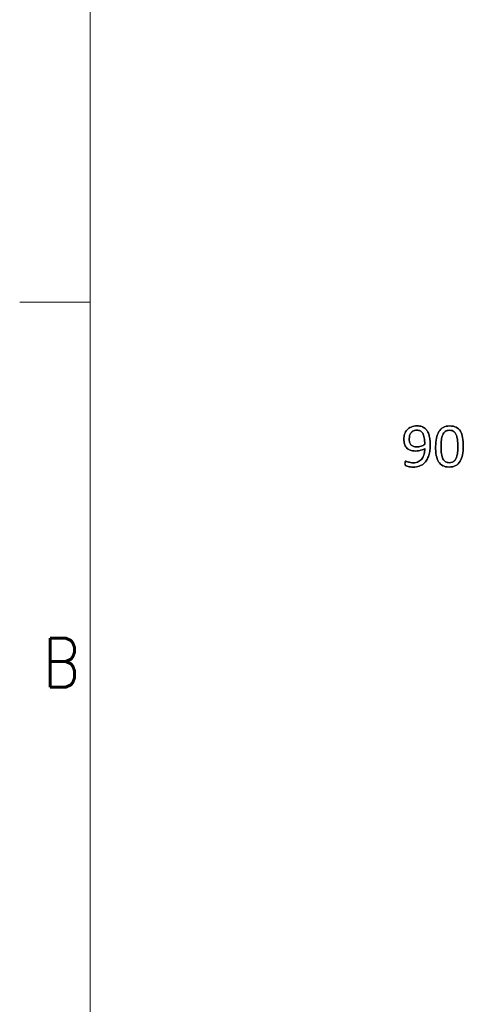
# Model space of a CAD drawing. Header units: inches. Extents: x 0 to 20790, y -12 to 14700.
# Tile 39 of 142: x 0 to 1104, y 10851 to 13304. Entities that reach past the tile are written whole.
import ezdxf

# ---------------------------------------------------------------- set-up
doc = ezdxf.new("R2010")
doc.units = ezdxf.units.IN
doc.layers.add('210', color=7, linetype='Continuous', true_color=0xffffff)
doc.layers.add('254', color=7, linetype='Continuous', true_color=0xffffff)
doc.styles.add('latin_extended', font='simplex.shx')

msp = doc.modelspace()

# ---------------------------------------------------------------- linework, layer by layer
at = {"layer": '210', "color": 7, "linetype": 'Continuous', "lineweight": 18}
for p, q in [((175, 175), (175, 14525)), ((175, 12600), (0, 12600))]:
    msp.add_line(p, q, dxfattribs=at)
at = {"layer": '254', "color": 2, "linetype": 'Continuous', "lineweight": 25}
for points, knots in [([(1020.99, 12231.343), (1021.51, 12235.758), (1021.769, 12240.114), (1021.769, 12248.972), (1021.538, 12253.328), (1020.673, 12261.58), (1019.952, 12265.417), (1017.942, 12272.481), (1016.634, 12275.66), (1013.345, 12281.257), (1011.354, 12283.652), (1006.622, 12287.575), (1003.852, 12289.105), (997.413, 12291.193), (993.754, 12291.73), (983.743, 12291.73), (978.723, 12290.836), (970.312, 12287.264), (966.865, 12284.834), (961.396, 12278.79), (959.421, 12275.285), (956.827, 12267.33), (956.218, 12263.138), (956.218, 12254.482), (956.709, 12250.559), (958.719, 12243.38), (960.344, 12240.259), (964.888, 12235.024), (967.932, 12232.959), (975.501, 12229.955), (980.136, 12229.18), (990.609, 12229.18), (994.966, 12229.785), (1002.551, 12232.275), (1005.814, 12233.68), (1008.526, 12235.267), (1008.411, 12230.536), (1007.805, 12226.064), (1005.562, 12217.55), (1003.852, 12213.802), (999.352, 12207.339), (996.438, 12204.742), (992.86, 12202.838), (989.311, 12200.905), (985.041, 12199.953), (977.453, 12199.953), (975.087, 12200.126), (972.981, 12200.53), (970.875, 12200.905), (969.057, 12201.338), (965.91, 12202.253), (964.614, 12202.665), (963.604, 12203.069), (962.566, 12203.444), (961.787, 12203.646), (960.806, 12203.646), (960.459, 12203.588), (960.171, 12203.444), (959.882, 12203.328), (959.68, 12203.069), (959.507, 12202.723), (959.363, 12202.347), (959.248, 12201.857), (959.161, 12201.193), (959.103, 12200.501), (959.046, 12199.607), (959.046, 12197.154), (959.161, 12196.087), (959.392, 12195.308), (959.623, 12194.5), (959.998, 12193.865), (961.036, 12192.942), (961.844, 12192.48), (964.095, 12191.557), (965.508, 12191.124), (968.828, 12190.323), (970.702, 12189.97), (974.856, 12189.393), (977.02, 12189.249), (984.955, 12189.249), (990.004, 12189.999), (998.65, 12193.054), (1002.41, 12195.135), (1008.731, 12200.469), (1011.325, 12203.588), (1015.492, 12210.707), (1017.153, 12214.523), (1019.571, 12222.698), (1020.471, 12226.929), (1020.99, 12231.343)], [0, 0, 0, 0, 0.02876675, 0.02876675, 0.05927108, 0.05927108, 0.08977542, 0.08977542, 0.11998549, 0.11998549, 0.15019556, 0.15019556, 0.18040564, 0.18040564, 0.21094229, 0.21094229, 0.25399049, 0.25399049, 0.29689644, 0.29689644, 0.33959969, 0.33959969, 0.38221265, 0.38221265, 0.42315451, 0.42315451, 0.4637082, 0.4637082, 0.50400837, 0.50400837, 0.5444149, 0.5444149, 0.58040197, 0.58040197, 0.61663712, 0.61663712, 0.61663712, 0.65798507, 0.65798507, 0.69907184, 0.69907184, 0.74015862, 0.74015862, 0.74015862, 0.78089854, 0.78089854, 0.80209271, 0.80209271, 0.80209271, 0.81944986, 0.81944986, 0.83651625, 0.83651625, 0.83651625, 0.84414797, 0.84414797, 0.84949017, 0.84949017, 0.84949017, 0.85259037, 0.85259037, 0.85259037, 0.8574494, 0.8574494, 0.8574494, 0.86584581, 0.86584581, 0.87574928, 0.87574928, 0.87574928, 0.88268261, 0.88268261, 0.88961594, 0.88961594, 0.89654927, 0.89654927, 0.90336969, 0.90336969, 0.91019012, 0.91019012, 0.92804887, 0.92804887, 0.94587053, 0.94587053, 0.96386827, 0.96386827, 0.9819751, 0.9819751, 1, 1, 1, 1]), ([(1020.99, 12231.343), (1021.51, 12235.758), (1021.769, 12240.114), (1021.769, 12248.972), (1021.538, 12253.328), (1020.673, 12261.58), (1019.952, 12265.417), (1017.942, 12272.481), (1016.634, 12275.66), (1013.345, 12281.257), (1011.354, 12283.652), (1006.622, 12287.575), (1003.852, 12289.105), (997.413, 12291.193), (993.754, 12291.73), (983.743, 12291.73), (978.723, 12290.836), (970.312, 12287.264), (966.865, 12284.834), (961.396, 12278.79), (959.421, 12275.285), (956.827, 12267.33), (956.218, 12263.138), (956.218, 12254.482), (956.709, 12250.559), (958.719, 12243.38), (960.344, 12240.259), (964.888, 12235.024), (967.932, 12232.959), (975.501, 12229.955), (980.136, 12229.18), (990.609, 12229.18), (994.966, 12229.785), (1002.551, 12232.275), (1005.814, 12233.68), (1008.526, 12235.267)], [0, 0, 0, 0, 0.04665101, 0.04665101, 0.09611988, 0.09611988, 0.14558874, 0.14558874, 0.19458039, 0.19458039, 0.24357204, 0.24357204, 0.2925637, 0.2925637, 0.34208497, 0.34208497, 0.4118962, 0.4118962, 0.48147676, 0.48147676, 0.55072859, 0.55072859, 0.61983399, 0.61983399, 0.68622939, 0.68622939, 0.75199527, 0.75199527, 0.81735003, 0.81735003, 0.88287727, 0.88287727, 0.94123748, 0.94123748, 1, 1, 1, 1]), ([(1102.355, 12219.802), (1103.564, 12226.092), (1104.17, 12233.075), (1104.17, 12248.943), (1103.593, 12256.214), (1101.395, 12268.879), (1099.553, 12274.188), (1094.315, 12282.88), (1090.869, 12286.162), (1082.294, 12290.593), (1076.991, 12291.73), (1064.124, 12291.73), (1058.584, 12290.489), (1049.548, 12285.508), (1045.918, 12282.007), (1040.391, 12272.911), (1038.388, 12267.495), (1035.912, 12254.828), (1035.301, 12247.847), (1035.301, 12232.065), (1035.849, 12224.794), (1038.038, 12212.122), (1039.917, 12206.791), (1045.173, 12198.127), (1048.601, 12194.846), (1057.152, 12190.339), (1062.421, 12189.249), (1075.318, 12189.249), (1080.858, 12190.489), (1089.883, 12195.491), (1093.552, 12198.972), (1099.137, 12208.068), (1101.14, 12213.484), (1102.355, 12219.802)], [0, 0, 0, 0, 0.05430466, 0.05430466, 0.11270779, 0.11270779, 0.17136982, 0.17136982, 0.22974712, 0.22974712, 0.28781543, 0.28781543, 0.34854741, 0.34854741, 0.40974271, 0.40974271, 0.47065537, 0.47065537, 0.53130136, 0.53130136, 0.59678981, 0.59678981, 0.66204002, 0.66204002, 0.72741729, 0.72741729, 0.79296021, 0.79296021, 0.86242965, 0.86242965, 0.93137314, 0.93137314, 1, 1, 1, 1]), ([(1102.352, 12219.803), (1103.564, 12226.092), (1104.17, 12233.075), (1104.17, 12248.943), (1103.593, 12256.214), (1101.395, 12268.879), (1099.553, 12274.188), (1094.315, 12282.88), (1090.869, 12286.162), (1082.294, 12290.593), (1076.991, 12291.73), (1064.124, 12291.73), (1058.584, 12290.489), (1049.548, 12285.508), (1045.918, 12282.007), (1040.391, 12272.911), (1038.388, 12267.495), (1037.147, 12261.147)], [0, 0, 0, 0, 0.11538095, 0.11538095, 0.2394699, 0.2394699, 0.36410893, 0.36410893, 0.488143, 0.488143, 0.61152054, 0.61152054, 0.7405576, 0.7405576, 0.87057906, 0.87057906, 1, 1, 1, 1]), ([(1006.986, 12262.443), (1007.863, 12257.974), (1008.296, 12252.434), (1008.296, 12245.885), (1005.67, 12243.98), (1002.583, 12242.451), (995.396, 12240.152), (991.677, 12239.566), (984.435, 12239.566), (981.608, 12240.057), (979.3, 12240.98), (976.991, 12241.932), (975.116, 12243.288), (972.217, 12246.767), (971.192, 12248.914), (969.923, 12253.934), (969.605, 12256.704), (969.605, 12262.446), (969.952, 12265.071), (971.394, 12270.207), (972.519, 12272.515), (975.52, 12276.554), (977.482, 12278.17), (982.179, 12280.605), (985.041, 12281.199), (991.59, 12281.199), (994.447, 12280.564), (999.386, 12278.124), (1001.458, 12276.121), (1004.812, 12270.569), (1006.103, 12266.946), (1006.986, 12262.443)], [0, 0, 0, 0, 0.14948389, 0.14948389, 0.14948389, 0.24321413, 0.24321413, 0.33626444, 0.33626444, 0.41882035, 0.41882035, 0.41882035, 0.48103605, 0.48103605, 0.54386577, 0.54386577, 0.6066955, 0.6066955, 0.66294306, 0.66294306, 0.71919062, 0.71919062, 0.77543819, 0.77543819, 0.83223373, 0.83223373, 0.88754766, 0.88754766, 0.9436437, 0.9436437, 1, 1, 1, 1]), ([(979.3, 12240.98), (976.991, 12241.932), (975.116, 12243.288), (972.217, 12246.767), (971.192, 12248.914), (969.923, 12253.934), (969.605, 12256.704), (969.605, 12262.446), (969.952, 12265.071), (971.394, 12270.207), (972.519, 12272.515), (975.52, 12276.554), (977.482, 12278.17), (982.179, 12280.605), (985.041, 12281.199), (991.59, 12281.199), (994.447, 12280.564), (999.386, 12278.124), (1001.458, 12276.121), (1004.812, 12270.569), (1006.103, 12266.946), (1006.997, 12262.446)], [0, 0, 0, 0, 0.10705072, 0.10705072, 0.21515795, 0.21515795, 0.32326519, 0.32326519, 0.4200469, 0.4200469, 0.51682862, 0.51682862, 0.61361033, 0.61361033, 0.71133493, 0.71133493, 0.80651019, 0.80651019, 0.90303119, 0.90303119, 1, 1, 1, 1]), ([(1090.076, 12253.183), (1090.436, 12249.231), (1090.609, 12244.788), (1090.609, 12236.104), (1090.494, 12232.555), (1090.032, 12225.746), (1089.629, 12222.573), (1088.366, 12216.72), (1087.551, 12214.061), (1086.541, 12211.638), (1085.503, 12209.243), (1084.204, 12207.166), (1081.074, 12203.745), (1079.213, 12202.405), (1074.861, 12200.548), (1072.317, 12200.097), (1065.768, 12200.097), (1062.623, 12200.847), (1057.464, 12203.828), (1055.324, 12206.214), (1051.989, 12212.769), (1050.765, 12217.004), (1049.212, 12227.416), (1048.832, 12233.738), (1048.832, 12246.721), (1049.121, 12251.915), (1050.274, 12261.548), (1051.313, 12265.764), (1054.434, 12272.929), (1056.593, 12275.746), (1062.017, 12279.843), (1065.566, 12280.882), (1072.375, 12280.882), (1074.597, 12280.564), (1076.588, 12279.93), (1078.549, 12279.266), (1080.309, 12278.256), (1081.839, 12276.843), (1083.397, 12275.429), (1084.695, 12273.64), (1086.928, 12269.289), (1087.811, 12266.687), (1089.196, 12260.628), (1089.715, 12257.137), (1090.076, 12253.183)], [0, 0, 0, 0, 0.08461098, 0.08461098, 0.14721332, 0.14721332, 0.20981566, 0.20981566, 0.27170676, 0.27170676, 0.27170676, 0.31910372, 0.31910372, 0.36693951, 0.36693951, 0.41531542, 0.41531542, 0.47786205, 0.47786205, 0.53958701, 0.53958701, 0.60088225, 0.60088225, 0.66179744, 0.66179744, 0.70712968, 0.70712968, 0.75243066, 0.75243066, 0.79786641, 0.79786641, 0.84330217, 0.84330217, 0.86887858, 0.86887858, 0.86887858, 0.8996503, 0.8996503, 0.8996503, 0.93345508, 0.93345508, 0.96672754, 0.96672754, 1, 1, 1, 1]), ([(1086.541, 12211.638), (1085.503, 12209.243), (1084.204, 12207.166), (1081.074, 12203.745), (1079.213, 12202.405), (1074.861, 12200.548), (1072.317, 12200.097), (1065.768, 12200.097), (1062.623, 12200.847), (1057.464, 12203.828), (1055.324, 12206.214), (1051.989, 12212.769), (1050.765, 12217.004), (1049.212, 12227.416), (1048.832, 12233.738), (1048.832, 12246.721), (1049.121, 12251.915), (1050.274, 12261.548), (1051.313, 12265.764), (1054.434, 12272.929), (1056.593, 12275.746), (1062.017, 12279.843), (1065.566, 12280.882), (1072.375, 12280.882), (1074.597, 12280.564), (1076.588, 12279.93)], [0, 0, 0, 0, 0.07936906, 0.07936906, 0.15947294, 0.15947294, 0.24048131, 0.24048131, 0.34521939, 0.34521939, 0.44858154, 0.44858154, 0.55122408, 0.55122408, 0.65323023, 0.65323023, 0.72914178, 0.72914178, 0.80500098, 0.80500098, 0.88108587, 0.88108587, 0.95717076, 0.95717076, 1, 1, 1, 1]), ([(1081.839, 12276.843), (1083.397, 12275.429), (1084.695, 12273.64), (1086.928, 12269.289), (1087.811, 12266.687), (1089.196, 12260.628), (1089.715, 12257.137), (1090.09, 12253.184)], [0, 0, 0, 0, 0.33686976, 0.33686976, 0.66843488, 0.66843488, 1, 1, 1, 1]), ([(1008.296, 12245.885), (1005.67, 12243.98), (1002.583, 12242.451), (995.396, 12240.152), (991.677, 12239.566), (984.435, 12239.566), (981.608, 12240.057), (979.3, 12240.98)], [0, 0, 0, 0, 0.34800429, 0.34800429, 0.69348409, 0.69348409, 1, 1, 1, 1]), ([(1037.147, 12261.147), (1035.912, 12254.828), (1035.301, 12247.847), (1035.301, 12232.065), (1035.849, 12224.794), (1038.038, 12212.122), (1039.917, 12206.791), (1045.173, 12198.127), (1048.601, 12194.846), (1057.152, 12190.339), (1062.421, 12189.249), (1075.318, 12189.249), (1080.858, 12190.489), (1089.883, 12195.491), (1093.552, 12198.972), (1099.137, 12208.068), (1101.14, 12213.484), (1102.352, 12219.803)], [0, 0, 0, 0, 0.11456807, 0.11456807, 0.23828417, 0.23828417, 0.36155019, 0.36155019, 0.48505626, 0.48505626, 0.60887523, 0.60887523, 0.74011194, 0.74011194, 0.87035505, 0.87035505, 1, 1, 1, 1]), ([(1090.09, 12253.184), (1090.436, 12249.231), (1090.609, 12244.788), (1090.609, 12236.104), (1090.494, 12232.555), (1090.032, 12225.746), (1089.629, 12222.573), (1088.366, 12216.72), (1087.551, 12214.061), (1086.541, 12211.638)], [0, 0, 0, 0, 0.3114055, 0.3114055, 0.54180957, 0.54180957, 0.77221364, 0.77221364, 1, 1, 1, 1]), ([(959.392, 12195.308), (959.623, 12194.5), (959.998, 12193.865), (961.036, 12192.942), (961.844, 12192.48), (964.095, 12191.557), (965.508, 12191.124), (968.828, 12190.323), (970.702, 12189.97), (974.856, 12189.393), (977.02, 12189.249), (984.955, 12189.249), (990.004, 12189.999), (998.65, 12193.054), (1002.41, 12195.135), (1008.731, 12200.469), (1011.325, 12203.588), (1015.492, 12210.707), (1017.153, 12214.523), (1019.571, 12222.698), (1020.471, 12226.929), (1020.99, 12231.343)], [0, 0, 0, 0, 0.05580113, 0.05580113, 0.11160225, 0.11160225, 0.16740338, 0.16740338, 0.22229582, 0.22229582, 0.27718827, 0.27718827, 0.4209198, 0.4209198, 0.56435287, 0.56435287, 0.70920305, 0.70920305, 0.85493124, 0.85493124, 1, 1, 1, 1]), ([(1008.526, 12235.267), (1008.411, 12230.536), (1007.805, 12226.064), (1005.562, 12217.55), (1003.852, 12213.802), (999.352, 12207.339), (996.438, 12204.742), (992.86, 12202.838)], [0, 0, 0, 0, 0.33474297, 0.33474297, 0.66737148, 0.66737148, 1, 1, 1, 1]), ([(959.161, 12201.193), (959.103, 12200.501), (959.046, 12199.607), (959.046, 12197.154), (959.161, 12196.087), (959.392, 12195.308)], [0, 0, 0, 0, 0.45882353, 0.45882353, 1, 1, 1, 1]), ([(963.604, 12203.069), (962.566, 12203.444), (961.787, 12203.646), (960.806, 12203.646), (960.459, 12203.588), (960.171, 12203.444)], [0, 0, 0, 0, 0.58823529, 0.58823529, 1, 1, 1, 1]), ([(972.981, 12200.53), (970.875, 12200.905), (969.057, 12201.338), (965.91, 12202.253), (964.614, 12202.665), (963.604, 12203.069)], [0, 0, 0, 0, 0.50422314, 0.50422314, 1, 1, 1, 1]), ([(992.86, 12202.838), (989.311, 12200.905), (985.041, 12199.953), (977.453, 12199.953), (975.087, 12200.126), (972.981, 12200.53)], [0, 0, 0, 0, 0.65779468, 0.65779468, 1, 1, 1, 1])]:
    msp.add_open_spline(points, degree=3, knots=knots, dxfattribs=at)
for points in [[(1076.588, 12279.93), (1078.549, 12279.266), (1080.309, 12278.256), (1081.839, 12276.843)], [(1006.997, 12262.446), (1007.863, 12257.974), (1008.296, 12252.434), (1008.296, 12245.885)], [(959.507, 12202.723), (959.363, 12202.347), (959.248, 12201.857), (959.161, 12201.193)], [(960.171, 12203.444), (959.882, 12203.328), (959.68, 12203.069), (959.507, 12202.723)]]:
    msp.add_open_spline(points, degree=3, dxfattribs=at)

# ---------------------------------------------------------------- texts
at = {"layer": '210', "color": 211, "linetype": 'Continuous', "lineweight": 18, "insert": (58.721, 11640.689), "char_height": 122.5, "attachment_point": 7, "line_spacing_factor": 0.963855, "style": 'latin_extended'}
msp.add_mtext('\\W0.8203;B', dxfattribs=at)

doc.saveas('drawing.dxf')
